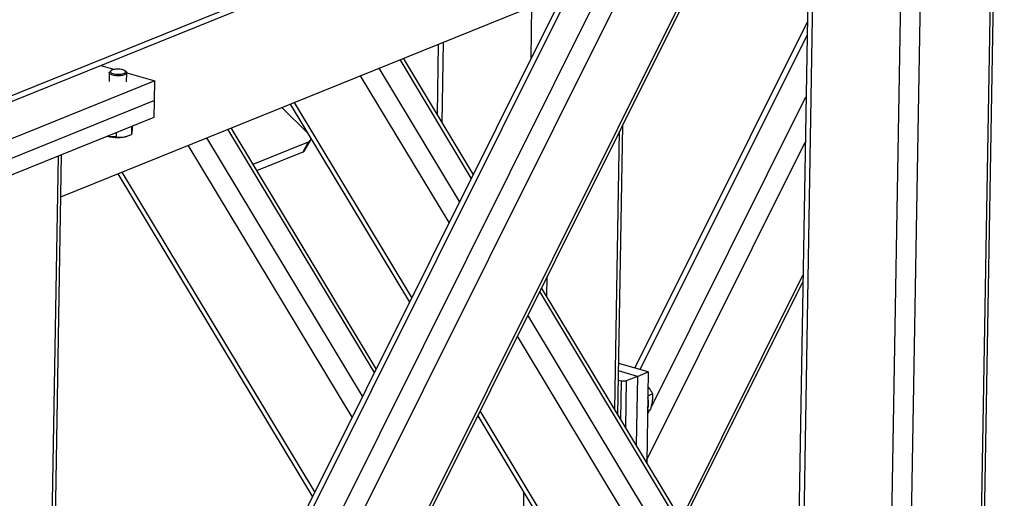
# Model space of a CAD drawing. Header units: millimetres. Extents: x 5 to 589, y 5 to 415.
# Tile 34 of 90: x 226.53 to 241.7, y 49.63 to 57.01. Entities that reach past the tile are written whole.
import ezdxf

# ---------------------------------------------------------------- set-up
doc = ezdxf.new("R2010")
doc.units = ezdxf.units.MM
doc.layers.add('TRAIT-FORT', color=4, linetype='Continuous', lineweight=25)

msp = doc.modelspace()

# ---------------------------------------------------------------- linework, layer by layer
at = {"layer": 'TRAIT-FORT', "color": 4, "linetype": 'Continuous', "lineweight": 25}
for p, q in [((241.697, 62.026), (225.924, 55.641)), ((225.909, 55.548), (241.581, 61.891)), ((241.209, 41.118), (241.541, 60.745)), ((241.257, 41.163), (241.588, 60.764)), ((239.82, 40.672), (240.153, 60.404)), ((240.124, 40.679), (240.453, 60.204)), ((238.712, 60), (238.393, 41.118)), ((238.473, 41.059), (238.793, 60)), ((227.351, 38.391), (238.036, 59.837)), ((227.353, 38.493), (237.975, 59.812)), ((227.387, 40.541), (236.74, 59.312)), ((227.457, 41.36), (236.316, 59.14)), ((235.582, 58.776), (227.202, 41.957)), ((227.285, 41.933), (235.671, 58.764)), ((227.161, 54.277), (234.902, 57.411)), ((234.407, 56.417), (234.42, 57.216)), ((238.66, 56.97), (236.004, 51.639)), ((236.088, 51.615), (238.657, 56.772)), ((232.976, 56.631), (232.958, 55.552)), ((233.037, 55.421), (233.058, 56.664)), ((227.779, 56.304), (227.993, 56.243)), ((233.485, 54.568), (232.387, 56.393)), ((233.515, 54.627), (232.439, 56.414)), ((227.905, 56.191), (227.903, 56.056)), ((227.933, 56.222), (227.915, 56.207)), ((228.167, 56.203), (228.149, 56.219)), ((228.173, 56.052), (228.176, 56.186)), ((228.175, 56.191), (228.608, 56.066)), ((233.142, 53.88), (231.778, 56.146)), ((233.304, 54.204), (232.065, 56.262)), ((228.608, 56.066), (226.064, 55.036)), ((228.603, 55.761), (228.608, 56.066)), ((228.603, 55.761), (226.059, 54.731)), ((228.599, 55.507), (228.603, 55.761)), ((230.693, 55.707), (232.531, 52.652)), ((232.569, 52.728), (230.76, 55.734)), ((236.259, 51.042), (238.641, 55.822)), ((230.959, 55.264), (230.567, 55.656)), ((226.055, 54.477), (228.599, 55.507)), ((235.743, 50.923), (235.818, 55.385)), ((228.015, 55.27), (228.013, 55.202)), ((228.195, 55.217), (228.221, 55.227)), ((228.251, 55.366), (228.249, 55.239)), ((228.261, 55.37), (228.261, 55.329)), ((231.991, 51.568), (229.734, 55.319)), ((232.02, 51.627), (229.786, 55.34)), ((235.697, 50.999), (235.77, 55.288)), ((231.648, 50.88), (229.125, 55.072)), ((231.809, 51.204), (229.412, 55.188)), ((230.123, 54.779), (230.979, 55.126)), ((230.892, 54.974), (230.979, 55.126)), ((230.919, 54.996), (231.006, 55.148)), ((236.189, 50.223), (238.629, 55.119)), ((226.841, 35.327), (227.172, 54.929)), ((230.18, 54.686), (230.892, 54.974)), ((226.793, 35.283), (227.124, 54.91)), ((228.039, 54.633), (231.036, 49.652)), ((231.074, 49.728), (228.107, 54.66)), ((234.649, 52.742), (234.654, 53.048)), ((236.717, 49.303), (238.595, 53.071)), ((236.744, 49.259), (238.593, 52.969)), ((237.837, 47.335), (234.539, 52.817)), ((237.864, 47.397), (234.568, 52.876)), ((237.931, 46.512), (234.357, 52.453)), ((237.921, 45.936), (234.196, 52.129)), ((236.043, 51.51), (235.754, 51.593)), ((236.212, 51.579), (235.756, 51.71)), ((236.043, 51.51), (236.212, 51.579)), ((236.212, 51.579), (236.189, 50.182)), ((235.752, 51.453), (235.797, 51.44)), ((235.787, 50.849), (235.797, 51.44)), ((235.797, 51.44), (235.873, 51.442)), ((235.873, 51.442), (235.861, 50.726)), ((236.043, 51.51), (235.873, 51.442)), ((236.043, 51.51), (236.025, 50.454)), ((236.206, 51.211), (236.279, 51.24)), ((237.887, 43.888), (233.622, 50.977)), ((236.201, 50.926), (236.236, 50.995)), ((236.202, 50.981), (236.249, 51)), ((233.584, 50.901), (237.885, 43.753)), ((234.206, 44.519), (234.294, 49.722))]:
    msp.add_line(p, q, dxfattribs=at)
at = {"layer": 'TRAIT-FORT', "color": 4, "linetype": 'Continuous', "lineweight": 25, "flags": 128}
for points in [[(227.905, 56.193), (227.912, 56.205), (227.915, 56.207)], [(228.167, 56.203), (228.175, 56.191), (228.173, 56.178), (228.162, 56.167), (228.141, 56.157), (228.113, 56.149), (228.08, 56.144), (228.044, 56.143), (228.007, 56.145), (227.973, 56.15), (227.944, 56.158), (227.922, 56.168), (227.909, 56.18), (227.905, 56.193), (227.905, 56.193)], [(227.925, 56.21), (227.928, 56.198), (227.942, 56.187), (227.964, 56.178), (227.994, 56.171), (228.027, 56.168), (228.062, 56.167), (228.094, 56.171), (228.122, 56.177), (228.143, 56.186), (228.155, 56.197), (228.156, 56.209), (228.148, 56.22), (228.129, 56.23), (228.103, 56.239), (228.072, 56.244), (228.037, 56.246), (228.003, 56.244), (227.972, 56.239), (227.948, 56.231), (227.931, 56.221), (227.925, 56.21)]]:
    msp.add_lwpolyline(points, dxfattribs=at)
at = {"layer": 'TRAIT-FORT', "color": 4, "linetype": 'Continuous', "lineweight": 25}
for centre, radius, start, end in [((228.031, 55.725), 0.534, 253.113, 287.891), ((230.962, 55.173), 0.0504, 289.3766, 2.5697), ((230.874, 55.023), 0.0524, 289.9485, 329.4143), ((235.891, 51.099), 0.326, 342.8909, 15.1746)]:
    msp.add_arc(centre, radius, start, end, dxfattribs=at)
for points, knots in [([(228.013, 55.202), (228.034, 55.199), (228.075, 55.195), (228.136, 55.2), (228.195, 55.216), (228.231, 55.231), (228.249, 55.239)], [0, 0, 0, 0, 0.264605, 0.534948, 0.765343, 1, 1, 1, 1]), ([(228.261, 55.329), (228.259, 55.31), (228.256, 55.278), (228.253, 55.252), (228.25, 55.243), (228.249, 55.24), (228.249, 55.239)], [0, 0, 0, 0, 0.385549, 0.637642, 0.896546, 1, 1, 1, 1]), ([(228.013, 55.202), (227.994, 55.201), (227.955, 55.199), (227.909, 55.204), (227.884, 55.213), (227.879, 55.215)], [0, 0, 0, 0, 0.440547, 0.890647, 1, 1, 1, 1]), ([(236.208, 51.346), (236.211, 51.343), (236.227, 51.325), (236.251, 51.29), (236.27, 51.257), (236.279, 51.24)], [0, 0, 0, 0, 0.08754, 0.539589, 1, 1, 1, 1]), ([(236.249, 51), (236.258, 51.033), (236.273, 51.087), (236.281, 51.16), (236.281, 51.207), (236.279, 51.233), (236.279, 51.24)], [0, 0, 0, 0, 0.385549, 0.637642, 0.896546, 1, 1, 1, 1])]:
    msp.add_open_spline(points, degree=3, knots=knots, dxfattribs=at)

doc.saveas('drawing.dxf')
